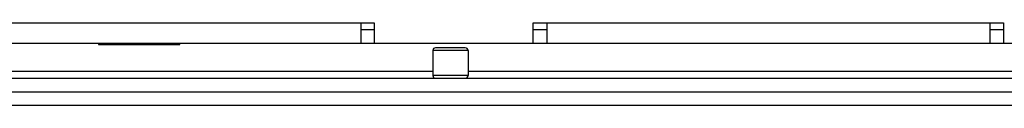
# Model space of a CAD drawing. Header units: millimetres. Extents: x 0 to 2550, y 0 to 1800.
# Tile 3 of 29: x 868 to 1014, y 76 to 88. Entities that reach past the tile are written whole.
import ezdxf

# ---------------------------------------------------------------- set-up
doc = ezdxf.new("R2010")
doc.units = ezdxf.units.MM
doc.header["$LTSCALE"] = 140.25
doc.layers.get('0').update_dxf_attribs({"linetype": 'CONTINUOUS'})

msp = doc.modelspace()

# ---------------------------------------------------------------- linework, layer by layer
at = {"color": 9, "linetype": 'CONTINUOUS'}
for p, q in [((852.88, 87.91), (918.38, 87.91)), ((945.88, 87.91), (1011.38, 87.91)), ((934.23, 83.81), (929.03, 83.81)), ((929.03, 80.71), (838.23, 80.71)), ((934.23, 80.11), (929.03, 80.11)), ((1023.03, 80.71), (934.23, 80.71))]:
    msp.add_line(p, q, dxfattribs=at)
at = {"color": 3, "linetype": 'CONTINUOUS'}
for p, q in [((918.38, 87.91), (920.38, 87.91)), ((918.38, 87.91), (918.38, 84.91)), ((920.38, 87.91), (920.38, 84.91)), ((943.88, 87.91), (945.88, 87.91)), ((943.88, 84.91), (943.88, 87.91)), ((945.88, 87.91), (945.88, 84.91)), ((1011.38, 87.91), (1013.38, 87.91)), ((1011.38, 87.91), (1011.38, 84.91)), ((1013.38, 87.91), (1013.38, 84.91)), ((837.83, 84.91), (1119.43, 84.91)), ((880.63, 84.71), (880.63, 84.91)), ((890.63, 84.71), (890.63, 84.91)), ((863.38, 77.71), (1093.88, 77.71)), ((826.63, 75.71), (1130.63, 75.71))]:
    msp.add_line(p, q, dxfattribs=at)
at = {"color": 7, "linetype": 'CONTINUOUS'}
for p, q in [((918.38, 86.91), (920.38, 86.91)), ((943.88, 86.91), (945.88, 86.91)), ((1011.38, 86.91), (1013.38, 86.91)), ((879.63, 84.91), (879.63, 84.71)), ((879.63, 84.71), (891.63, 84.71)), ((879.88, 84.71), (879.88, 84.91)), ((891.63, 84.71), (891.63, 84.91)), ((929.03, 83.81), (929.03, 80.11)), ((933.83, 84.21), (929.43, 84.21)), ((934.23, 83.81), (934.23, 80.11)), ((828.63, 79.71), (1128.63, 79.71))]:
    msp.add_line(p, q, dxfattribs=at)
for centre, start, end in [((929.43, 83.81), 90, 180), ((933.83, 83.81), 0, 90), ((929.43, 80.11), 180, 270), ((933.83, 80.11), 270, 360)]:
    msp.add_arc(centre, 0.4, start, end, dxfattribs=at)

doc.saveas('drawing.dxf')
